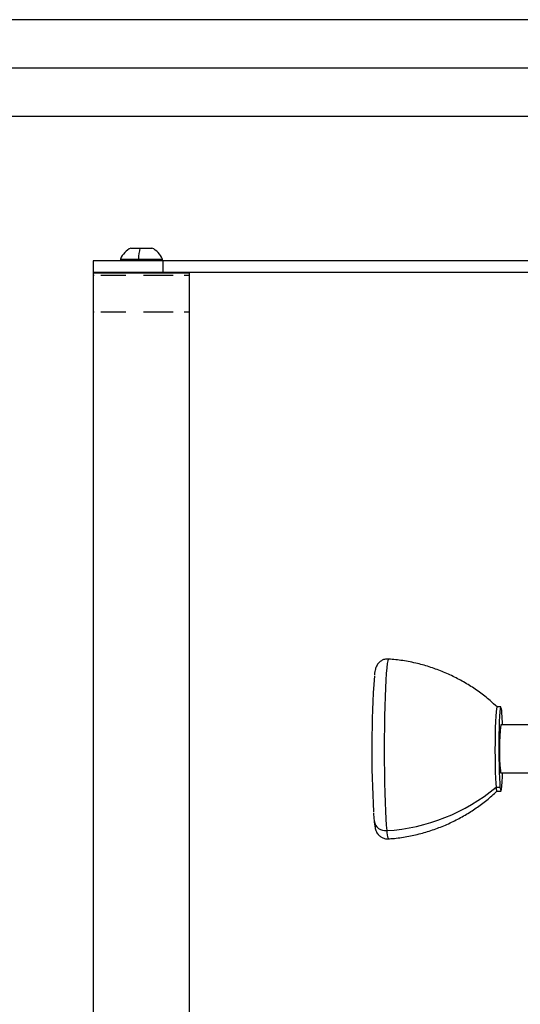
# Model space of a CAD drawing. Header units: millimetres. Extents: x -1710 to 1606, y -930 to 1956.
# Tile 10 of 27: x -585 to -453, y -749 to -490. Entities that reach past the tile are written whole.
import ezdxf

# ---------------------------------------------------------------- set-up
doc = ezdxf.new("R2010")
doc.units = ezdxf.units.MM

msp = doc.modelspace()

# ---------------------------------------------------------------- linework, layer by layer
at = {"color": 7, "linetype": 'Continuous', "lineweight": 25}
for p, q in [((-450.16, -490.04), (-649.2, -490.04)), ((-660.2, -502.74), (-369.81, -502.74)), ((-649.2, -515.44), (-341.22, -515.44)), ((-555.97, -550.18), (-550.41, -550.18)), ((-565.89, -553.54), (-565.89, -556.59)), ((-360.27, -553.54), (-565.89, -553.54)), ((-558.74, -553.08), (-558.74, -553.54)), ((-558.74, -553.08), (-547.64, -553.08)), ((-547.69, -553.54), (-547.69, -553.08)), ((-547.64, -553.54), (-547.64, -553.08)), ((-547.58, -553.54), (-547.58, -556.59)), ((-360.27, -556.59), (-565.89, -556.59)), ((-565.89, -556.71), (-565.89, -807.54)), ((-565.89, -556.71), (-540.49, -556.71)), ((-565.89, -557.37), (-565.64, -557.37)), ((-563.92, -557.37), (-557.27, -557.37)), ((-552.67, -557.37), (-544.81, -557.37)), ((-550.22, -556.71), (-550.44, -556.59)), ((-541.94, -557.37), (-540.49, -557.37)), ((-540.62, -556.71), (-540.62, -807.54)), ((-540.49, -807.54), (-540.49, -556.71)), ((-565.89, -566.99), (-565.64, -566.99)), ((-563.92, -566.99), (-557.27, -566.99)), ((-552.67, -566.99), (-544.81, -566.99)), ((-541.94, -566.99), (-540.49, -566.99)), ((-458.51, -671.01), (-459.52, -671.01)), ((-389.3, -675.77), (-458.51, -675.77)), ((-389.3, -688.47), (-458.51, -688.47)), ((-459.74, -692.22), (-458.73, -692.22)), ((-459.52, -693.24), (-458.51, -693.24))]:
    msp.add_line(p, q, dxfattribs=at)
at = {"color": 7, "linetype": 'Continuous', "lineweight": 25, "flags": 128}
for points in [[(-488.08, -658.44), (-488.17, -658.5), (-488.31, -658.89), (-488.44, -659.66), (-488.58, -660.78), (-488.7, -662.23), (-488.81, -664), (-488.92, -666.06), (-489.01, -668.36), (-489.08, -670.89), (-489.14, -673.59), (-489.18, -676.43), (-489.21, -679.35), (-489.22, -682.32), (-489.21, -685.29), (-489.18, -688.21), (-489.13, -691.03), (-489.07, -693.71), (-488.99, -696.21), (-488.9, -698.49), (-488.8, -700.5), (-488.68, -702.23), (-488.56, -703.64)], [(-459.52, -671.01), (-459.59, -671.1), (-459.68, -671.53), (-459.77, -672.33), (-459.85, -673.47), (-459.92, -674.89), (-459.98, -676.57), (-460.02, -678.43), (-460.04, -680.42), (-460.05, -682.46), (-460.04, -684.5), (-460.01, -686.45), (-459.96, -688.26), (-459.9, -689.86), (-459.83, -691.19), (-459.74, -692.22)], [(-458.29, -672.03), (-458.38, -671.35), (-458.47, -671.03), (-458.57, -671.1), (-458.67, -671.53), (-458.76, -672.33), (-458.84, -673.47), (-458.91, -674.89), (-458.97, -676.57), (-459.01, -678.43), (-459.03, -680.42), (-459.04, -682.46), (-459.02, -684.5), (-458.99, -686.45), (-458.95, -688.26), (-458.89, -689.86), (-458.81, -691.19), (-458.73, -692.22)], [(-458.73, -692.22), (-458.64, -692.9), (-458.54, -693.22), (-458.44, -693.15), (-458.35, -692.71), (-458.26, -691.92), (-458.17, -690.78), (-458.1, -689.36), (-458.07, -688.47)], [(-458.63, -687.89), (-458.56, -688.36), (-458.51, -688.47)]]:
    msp.add_lwpolyline(points, dxfattribs=at)
at = {"color": 7, "linetype": 'Continuous', "lineweight": 25}
for centre, radius, start, end in [((-553.19, -555.61), 6.1, 117.093, 155.482), ((-538.2, -553.76), 15.79, 166.9238, 177.5565), ((-553.19, -555.61), 6.1, 24.518, 62.907), ((-208.37, -682.65), 284.14, 176.0141, 183.2418), ((-518.34, -677.33), 60.29, 1.4752, 5.0402), ((-397.87, -682.47), 61.01, 173.7016, 185.1021), ((-491.67, -653.75), 49.99, 273.5652, 309.6849), ((-458.32, -692.44), 1.44, 171.1349, 213.4031), ((-488.9, -700.65), 3.01, 188.4434, 276.5925), ((-485.04, -704.01), 3.54, 174.0866, 210.6529)]:
    msp.add_arc(centre, radius, start, end, dxfattribs=at)
for points, knots in [([(-556, -556.59), (-555.98, -556.6), (-555.91, -556.64), (-555.83, -556.69), (-555.79, -556.71)], [0, 0, 0, 0, 0.362685, 1, 1, 1, 1]), ([(-555.01, -556.71), (-554.87, -556.69), (-554.59, -556.65), (-554.1, -556.61), (-553.85, -556.59)], [0, 0, 0, 0, 0.509743, 1, 1, 1, 1]), ([(-488.08, -658.47), (-488.28, -658.45), (-488.8, -658.41), (-489.58, -658.65), (-490.3, -659.07), (-490.81, -659.57), (-491.16, -660.07), (-491.38, -660.53), (-491.53, -660.97), (-491.65, -661.49), (-491.75, -662), (-491.8, -662.47), (-491.82, -662.63)], [0, 0, 0, 0, 0.0606372, 0.1558681, 0.2391701, 0.3157619, 0.3895117, 0.4672784, 0.5586187, 0.6834834, 0.8899115, 1, 1, 1, 1]), ([(-459.49, -671.07), (-460.1, -670.5), (-461.57, -669.11), (-464.13, -667.13), (-467.12, -665.13), (-470.27, -663.37), (-473.56, -661.85), (-476.96, -660.58), (-480.56, -659.56), (-484.27, -658.8), (-486.83, -658.56), (-488.07, -658.45)], [0, 0, 0, 0, 0.078569, 0.191031, 0.303922, 0.417135, 0.530595, 0.644244, 0.758041, 0.883271, 1, 1, 1, 1]), ([(-488.08, -705.78), (-487.71, -705.76), (-486.09, -705.69), (-483.25, -705.24), (-479.61, -704.45), (-476.09, -703.37), (-472.7, -702.04), (-469.48, -700.47), (-466.42, -698.68), (-463.56, -696.69), (-461.23, -694.84), (-459.92, -693.59), (-459.44, -693.13)], [0, 0, 0, 0, 0.034195, 0.152435, 0.269133, 0.384322, 0.498014, 0.610202, 0.720856, 0.829926, 0.937338, 1, 1, 1, 1]), ([(-492.06, -698.91), (-492.05, -699.13), (-492, -699.88), (-491.94, -700.56), (-491.89, -701.02), (-491.88, -701.09)], [0, 0, 0, 0, 0.261815, 0.887323, 1, 1, 1, 1]), ([(-491.88, -701.09), (-491.86, -701.29), (-491.8, -701.91), (-491.69, -702.62), (-491.53, -703.28), (-491.33, -703.85), (-491, -704.44), (-490.5, -705.01), (-489.8, -705.51), (-488.95, -705.82), (-488.36, -705.8), (-488.08, -705.8)], [0, 0, 0, 0, 0.116401, 0.364119, 0.512901, 0.615328, 0.688515, 0.763129, 0.842618, 0.926324, 1, 1, 1, 1])]:
    msp.add_open_spline(points, degree=3, knots=knots, dxfattribs=at)

doc.saveas('drawing.dxf')
